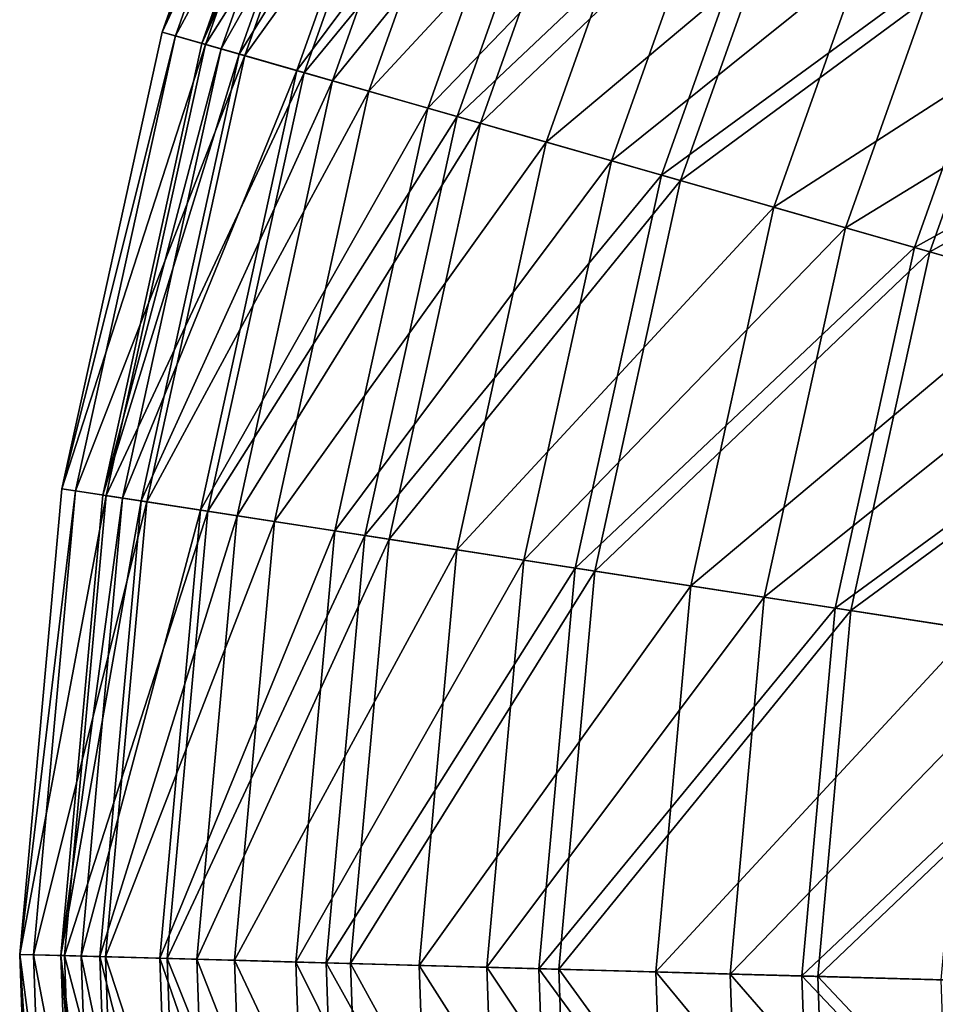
# Model space of a CAD drawing. Header units: millimetres. Extents: x -168 to 182, y 99 to 449.
# Tile 6 of 157: x -168 to -125, y 277 to 323. Entities that reach past the tile are written whole.
import ezdxf

# ---------------------------------------------------------------- set-up
doc = ezdxf.new("R2010")
doc.units = ezdxf.units.MM
doc.header["$LTSCALE"] = 25.4
doc.layers.get('0').update_dxf_attribs({"true_color": 0xff5454})

# ---------------------------------------------------------------- blocks, each defined once
blk = doc.blocks.new('SPHERE-XL-7846.STL#1')
at = {"color": 7, "true_color": 0xe6ffff}
mesh = blk.add_polyface(dxfattribs=at)
corners = [(-151.795, 342.16, 197.021), (-161.095, 322.296, 175.175), (-159.069, 321.715, 197.021), (-153.733, 342.99, 175.175)]
mesh.append_faces([[corners[k] for k in face] for face in [(0, 1, 2), (1, 0, 3)]], dxfattribs={"vtx0": -1, "color": 7})
mesh = blk.add_polyface(dxfattribs=at)
corners = [(-161.095, 322.296, 175.175), (-153.141, 342.736, 153.238), (-160.476, 322.119, 153.238), (-153.733, 342.99, 175.175)]
mesh.append_faces([[corners[k] for k in face] for face in [(0, 1, 2), (1, 0, 3)]], dxfattribs={"vtx0": -1, "color": 7})
mesh = blk.add_polyface(dxfattribs=at)
corners = [(-160.476, 322.119, 153.238), (-150.031, 341.404, 131.553), (-157.223, 321.187, 131.553), (-153.141, 342.736, 153.238)]
mesh.append_faces([[corners[k] for k in face] for face in [(0, 1, 2), (1, 0, 3)]], dxfattribs={"vtx0": -1, "color": 7})
mesh = blk.add_polyface(dxfattribs=at)
corners = [(-151.084, 341.855, 150.946), (-159.232, 321.762, 172.808), (-158.325, 321.502, 150.946), (-151.952, 342.227, 172.808)]
mesh.append_faces([[corners[k] for k in face] for face in [(0, 1, 2), (1, 0, 3)]], dxfattribs={"vtx0": -1, "color": 7})
mesh = blk.add_polyface(dxfattribs=at)
corners = [(-159.232, 321.762, 172.808), (-150.276, 341.509, 194.614), (-157.48, 321.26, 194.614), (-151.952, 342.227, 172.808)]
mesh.append_faces([[corners[k] for k in face] for face in [(0, 1, 2), (1, 0, 3)]], dxfattribs={"vtx0": -1, "color": 7})
mesh = blk.add_polyface(dxfattribs=at)
corners = [(-147.36, 340.26, 218.431), (-159.069, 321.715, 197.021), (-154.43, 320.387, 218.431), (-151.795, 342.16, 197.021)]
mesh.append_faces([[corners[k] for k in face] for face in [(0, 1, 2), (1, 0, 3)]], dxfattribs={"vtx0": -1, "color": 7})
mesh = blk.add_polyface(dxfattribs=at)
corners = [(-147.686, 340.4, 129.378), (-158.325, 321.502, 150.946), (-154.771, 320.485, 129.378), (-151.084, 341.855, 150.946)]
mesh.append_faces([[corners[k] for k in face] for face in [(0, 1, 2), (1, 0, 3)]], dxfattribs={"vtx0": -1, "color": 7})
mesh = blk.add_polyface(dxfattribs=at)
corners = [(-157.48, 321.26, 194.614), (-146.083, 339.713, 216.016), (-153.095, 320.004, 216.016), (-150.276, 341.509, 194.614)]
mesh.append_faces([[corners[k] for k in face] for face in [(0, 1, 2), (1, 0, 3)]], dxfattribs={"vtx0": -1, "color": 7})
mesh = blk.add_polyface(dxfattribs=at)
corners = [(-157.223, 321.187, 131.553), (-144.449, 339.014, 110.462), (-151.386, 319.515, 110.462), (-150.031, 341.404, 131.553)]
mesh.append_faces([[corners[k] for k in face] for face in [(0, 1, 2), (1, 0, 3)]], dxfattribs={"vtx0": -1, "color": 7})
mesh = blk.add_polyface(dxfattribs=at)
corners = [(-141.813, 337.885, 108.449), (-154.771, 320.485, 129.378), (-148.629, 318.725, 108.449), (-147.686, 340.4, 129.378)]
mesh.append_faces([[corners[k] for k in face] for face in [(0, 1, 2), (1, 0, 3)]], dxfattribs={"vtx0": -1, "color": 7})
mesh = blk.add_polyface(dxfattribs=at)
corners = [(-140.495, 337.321, 239.069), (-154.43, 320.387, 218.431), (-147.251, 318.33, 239.069), (-147.36, 340.26, 218.431)]
mesh.append_faces([[corners[k] for k in face] for face in [(0, 1, 2), (1, 0, 3)]], dxfattribs={"vtx0": -1, "color": 7})
mesh = blk.add_polyface(dxfattribs=at)
corners = [(-153.095, 320.004, 216.016), (-139.44, 336.868, 236.671), (-146.148, 318.014, 236.671), (-146.083, 339.713, 216.016)]
mesh.append_faces([[corners[k] for k in face] for face in [(0, 1, 2), (1, 0, 3)]], dxfattribs={"vtx0": -1, "color": 7})
mesh = blk.add_polyface(dxfattribs=at)
corners = [(-151.386, 319.515, 110.462), (-136.485, 335.603, 90.298), (-143.058, 317.129, 90.298), (-144.449, 339.014, 110.462)]
mesh.append_faces([[corners[k] for k in face] for face in [(0, 1, 2), (1, 0, 3)]], dxfattribs={"vtx0": -1, "color": 7})
mesh = blk.add_polyface(dxfattribs=at)
corners = [(-133.558, 334.349, 88.494), (-148.629, 318.725, 108.449), (-139.996, 316.252, 88.494), (-141.813, 337.885, 108.449)]
mesh.append_faces([[corners[k] for k in face] for face in [(0, 1, 2), (1, 0, 3)]], dxfattribs={"vtx0": -1, "color": 7})
mesh = blk.add_polyface(dxfattribs=at)
corners = [(-131.311, 333.387, 258.609), (-147.251, 318.33, 239.069), (-137.646, 315.579, 258.609), (-140.495, 337.321, 239.069)]
mesh.append_faces([[corners[k] for k in face] for face in [(0, 1, 2), (1, 0, 3)]], dxfattribs={"vtx0": -1, "color": 7})
mesh = blk.add_polyface(dxfattribs=at)
corners = [(-146.148, 318.014, 236.671), (-130.453, 333.02, 256.248), (-136.75, 315.322, 256.248), (-139.44, 336.868, 236.671)]
mesh.append_faces([[corners[k] for k in face] for face in [(0, 1, 2), (1, 0, 3)]], dxfattribs={"vtx0": -1, "color": 7})
mesh = blk.add_polyface(dxfattribs=at)
corners = [(-143.058, 317.129, 90.298), (-126.264, 331.226, 71.376), (-132.368, 314.067, 71.376), (-136.485, 335.603, 90.298)]
mesh.append_faces([[corners[k] for k in face] for face in [(0, 1, 2), (1, 0, 3)]], dxfattribs={"vtx0": -1, "color": 7})
mesh = blk.add_polyface(dxfattribs=at)
corners = [(-123.053, 329.851, 69.832), (-139.996, 316.252, 88.494), (-129.01, 313.106, 69.832), (-133.558, 334.349, 88.494)]
mesh.append_faces([[corners[k] for k in face] for face in [(0, 1, 2), (1, 0, 3)]], dxfattribs={"vtx0": -1, "color": 7})
mesh = blk.add_polyface(dxfattribs=at)
corners = [(-119.95, 328.522, 276.746), (-137.646, 315.579, 258.609), (-125.765, 312.176, 276.746), (-131.311, 333.387, 258.609)]
mesh.append_faces([[corners[k] for k in face] for face in [(0, 1, 2), (1, 0, 3)]], dxfattribs={"vtx0": -1, "color": 7})
mesh = blk.add_polyface(dxfattribs=at)
corners = [(-136.75, 315.322, 256.248), (-119.267, 328.229, 274.434), (-125.051, 311.971, 274.434), (-130.453, 333.02, 256.248)]
mesh.append_faces([[corners[k] for k in face] for face in [(0, 1, 2), (1, 0, 3)]], dxfattribs={"vtx0": -1, "color": 7})
mesh = blk.add_polyface(dxfattribs=at)
corners = [(-132.368, 314.067, 71.376), (-113.945, 325.95, 53.995), (-119.486, 310.377, 53.995), (-126.264, 331.226, 71.376)]
mesh.append_faces([[corners[k] for k in face] for face in [(0, 1, 2), (1, 0, 3)]], dxfattribs={"vtx0": -1, "color": 7})
mesh = blk.add_polyface(dxfattribs=at)
corners = [(-110.467, 324.46, 52.762), (-129.01, 313.106, 69.832), (-115.848, 309.335, 52.762), (-123.053, 329.851, 69.832)]
mesh.append_faces([[corners[k] for k in face] for face in [(0, 1, 2), (1, 0, 3)]], dxfattribs={"vtx0": -1, "color": 7})
mesh = blk.add_polyface(dxfattribs=at)
corners = [(-106.592, 322.801, 293.193), (-125.765, 312.176, 276.746), (-111.795, 308.174, 293.193), (-119.95, 328.522, 276.746)]
mesh.append_faces([[corners[k] for k in face] for face in [(0, 1, 2), (1, 0, 3)]], dxfattribs={"vtx0": -1, "color": 7})
mesh = blk.add_polyface(dxfattribs=at)
corners = [(-125.051, 311.971, 274.434), (-106.06, 322.573, 290.939), (-111.239, 308.015, 290.939), (-119.267, 328.229, 274.434)]
mesh.append_faces([[corners[k] for k in face] for face in [(0, 1, 2), (1, 0, 3)]], dxfattribs={"vtx0": -1, "color": 7})
mesh = blk.add_polyface(dxfattribs=at)
corners = [(-159.069, 321.715, 197.021), (-165.805, 300.842, 175.175), (-163.722, 300.521, 197.021), (-161.095, 322.296, 175.175)]
mesh.append_faces([[corners[k] for k in face] for face in [(0, 1, 2), (1, 0, 3)]], dxfattribs={"vtx0": -1, "color": 7})
mesh = blk.add_polyface(dxfattribs=at)
corners = [(-165.805, 300.842, 175.175), (-160.476, 322.119, 153.238), (-165.17, 300.744, 153.238), (-161.095, 322.296, 175.175)]
mesh.append_faces([[corners[k] for k in face] for face in [(0, 1, 2), (1, 0, 3)]], dxfattribs={"vtx0": -1, "color": 7})
mesh = blk.add_polyface(dxfattribs=at)
corners = [(-165.17, 300.744, 153.238), (-157.223, 321.187, 131.553), (-161.825, 300.227, 131.553), (-160.476, 322.119, 153.238)]
mesh.append_faces([[corners[k] for k in face] for face in [(0, 1, 2), (1, 0, 3)]], dxfattribs={"vtx0": -1, "color": 7})
mesh = blk.add_polyface(dxfattribs=at)
corners = [(-158.325, 321.502, 150.946), (-163.891, 300.547, 172.808), (-162.958, 300.402, 150.946), (-159.232, 321.762, 172.808)]
mesh.append_faces([[corners[k] for k in face] for face in [(0, 1, 2), (1, 0, 3)]], dxfattribs={"vtx0": -1, "color": 7})
mesh = blk.add_polyface(dxfattribs=at)
corners = [(-163.891, 300.547, 172.808), (-157.48, 321.26, 194.614), (-162.089, 300.268, 194.614), (-159.232, 321.762, 172.808)]
mesh.append_faces([[corners[k] for k in face] for face in [(0, 1, 2), (1, 0, 3)]], dxfattribs={"vtx0": -1, "color": 7})
mesh = blk.add_polyface(dxfattribs=at)
corners = [(-154.43, 320.387, 218.431), (-163.722, 300.521, 197.021), (-158.954, 299.784, 218.431), (-159.069, 321.715, 197.021)]
mesh.append_faces([[corners[k] for k in face] for face in [(0, 1, 2), (1, 0, 3)]], dxfattribs={"vtx0": -1, "color": 7})
mesh = blk.add_polyface(dxfattribs=at)
corners = [(-154.771, 320.485, 129.378), (-162.958, 300.402, 150.946), (-159.305, 299.838, 129.378), (-158.325, 321.502, 150.946)]
mesh.append_faces([[corners[k] for k in face] for face in [(0, 1, 2), (1, 0, 3)]], dxfattribs={"vtx0": -1, "color": 7})
mesh = blk.add_polyface(dxfattribs=at)
corners = [(-162.089, 300.268, 194.614), (-153.095, 320.004, 216.016), (-157.581, 299.572, 216.016), (-157.48, 321.26, 194.614)]
mesh.append_faces([[corners[k] for k in face] for face in [(0, 1, 2), (1, 0, 3)]], dxfattribs={"vtx0": -1, "color": 7})
mesh = blk.add_polyface(dxfattribs=at)
corners = [(-161.825, 300.227, 131.553), (-151.386, 319.515, 110.462), (-155.825, 299.3, 110.462), (-157.223, 321.187, 131.553)]
mesh.append_faces([[corners[k] for k in face] for face in [(0, 1, 2), (1, 0, 3)]], dxfattribs={"vtx0": -1, "color": 7})
mesh = blk.add_polyface(dxfattribs=at)
corners = [(-148.629, 318.725, 108.449), (-159.305, 299.838, 129.378), (-152.99, 298.862, 108.449), (-154.771, 320.485, 129.378)]
mesh.append_faces([[corners[k] for k in face] for face in [(0, 1, 2), (1, 0, 3)]], dxfattribs={"vtx0": -1, "color": 7})
mesh = blk.add_polyface(dxfattribs=at)
corners = [(-147.251, 318.33, 239.069), (-158.954, 299.784, 218.431), (-151.574, 298.643, 239.069), (-154.43, 320.387, 218.431)]
mesh.append_faces([[corners[k] for k in face] for face in [(0, 1, 2), (1, 0, 3)]], dxfattribs={"vtx0": -1, "color": 7})
mesh = blk.add_polyface(dxfattribs=at)
corners = [(-157.581, 299.572, 216.016), (-146.148, 318.014, 236.671), (-150.439, 298.468, 236.671), (-153.095, 320.004, 216.016)]
mesh.append_faces([[corners[k] for k in face] for face in [(0, 1, 2), (1, 0, 3)]], dxfattribs={"vtx0": -1, "color": 7})
mesh = blk.add_polyface(dxfattribs=at)
corners = [(-155.825, 299.3, 110.462), (-143.058, 317.129, 90.298), (-147.263, 297.977, 90.298), (-151.386, 319.515, 110.462)]
mesh.append_faces([[corners[k] for k in face] for face in [(0, 1, 2), (1, 0, 3)]], dxfattribs={"vtx0": -1, "color": 7})
mesh = blk.add_polyface(dxfattribs=at)
corners = [(-139.996, 316.252, 88.494), (-152.99, 298.862, 108.449), (-144.115, 297.491, 88.494), (-148.629, 318.725, 108.449)]
mesh.append_faces([[corners[k] for k in face] for face in [(0, 1, 2), (1, 0, 3)]], dxfattribs={"vtx0": -1, "color": 7})
mesh = blk.add_polyface(dxfattribs=at)
corners = [(-137.646, 315.579, 258.609), (-151.574, 298.643, 239.069), (-141.7, 297.118, 258.609), (-147.251, 318.33, 239.069)]
mesh.append_faces([[corners[k] for k in face] for face in [(0, 1, 2), (1, 0, 3)]], dxfattribs={"vtx0": -1, "color": 7})
mesh = blk.add_polyface(dxfattribs=at)
corners = [(-150.439, 298.468, 236.671), (-136.75, 315.322, 256.248), (-140.778, 296.975, 256.248), (-146.148, 318.014, 236.671)]
mesh.append_faces([[corners[k] for k in face] for face in [(0, 1, 2), (1, 0, 3)]], dxfattribs={"vtx0": -1, "color": 7})
mesh = blk.add_polyface(dxfattribs=at)
corners = [(-147.263, 297.977, 90.298), (-132.368, 314.067, 71.376), (-136.274, 296.279, 71.376), (-143.058, 317.129, 90.298)]
mesh.append_faces([[corners[k] for k in face] for face in [(0, 1, 2), (1, 0, 3)]], dxfattribs={"vtx0": -1, "color": 7})
mesh = blk.add_polyface(dxfattribs=at)
corners = [(-129.01, 313.106, 69.832), (-144.115, 297.491, 88.494), (-132.822, 295.746, 69.832), (-139.996, 316.252, 88.494)]
mesh.append_faces([[corners[k] for k in face] for face in [(0, 1, 2), (1, 0, 3)]], dxfattribs={"vtx0": -1, "color": 7})
mesh = blk.add_polyface(dxfattribs=at)
corners = [(-125.765, 312.176, 276.746), (-141.7, 297.118, 258.609), (-129.486, 295.23, 276.746), (-137.646, 315.579, 258.609)]
mesh.append_faces([[corners[k] for k in face] for face in [(0, 1, 2), (1, 0, 3)]], dxfattribs={"vtx0": -1, "color": 7})
mesh = blk.add_polyface(dxfattribs=at)
corners = [(-140.778, 296.975, 256.248), (-125.051, 311.971, 274.434), (-128.752, 295.117, 274.434), (-136.75, 315.322, 256.248)]
mesh.append_faces([[corners[k] for k in face] for face in [(0, 1, 2), (1, 0, 3)]], dxfattribs={"vtx0": -1, "color": 7})
mesh = blk.add_polyface(dxfattribs=at)
corners = [(-136.274, 296.279, 71.376), (-119.486, 310.377, 53.995), (-123.03, 294.233, 53.995), (-132.368, 314.067, 71.376)]
mesh.append_faces([[corners[k] for k in face] for face in [(0, 1, 2), (1, 0, 3)]], dxfattribs={"vtx0": -1, "color": 7})
mesh = blk.add_polyface(dxfattribs=at)
corners = [(-115.848, 309.335, 52.762), (-132.822, 295.746, 69.832), (-119.291, 293.655, 52.762), (-129.01, 313.106, 69.832)]
mesh.append_faces([[corners[k] for k in face] for face in [(0, 1, 2), (1, 0, 3)]], dxfattribs={"vtx0": -1, "color": 7})
mesh = blk.add_polyface(dxfattribs=at)
corners = [(-111.795, 308.174, 293.193), (-129.486, 295.23, 276.746), (-115.125, 293.011, 293.193), (-125.765, 312.176, 276.746)]
mesh.append_faces([[corners[k] for k in face] for face in [(0, 1, 2), (1, 0, 3)]], dxfattribs={"vtx0": -1, "color": 7})
mesh = blk.add_polyface(dxfattribs=at)
corners = [(-128.752, 295.117, 274.434), (-111.239, 308.015, 290.939), (-114.552, 292.923, 290.939), (-125.051, 311.971, 274.434)]
mesh.append_faces([[corners[k] for k in face] for face in [(0, 1, 2), (1, 0, 3)]], dxfattribs={"vtx0": -1, "color": 7})
mesh = blk.add_polyface(dxfattribs=at)
corners = [(-163.722, 300.521, 197.021), (-167.79, 278.968, 175.175), (-165.683, 278.91, 197.021), (-165.805, 300.842, 175.175)]
mesh.append_faces([[corners[k] for k in face] for face in [(0, 1, 2), (1, 0, 3)]], dxfattribs={"vtx0": -1, "color": 7})
mesh = blk.add_polyface(dxfattribs=at)
corners = [(-167.79, 278.968, 175.175), (-165.17, 300.744, 153.238), (-167.147, 278.95, 153.238), (-165.805, 300.842, 175.175)]
mesh.append_faces([[corners[k] for k in face] for face in [(0, 1, 2), (1, 0, 3)]], dxfattribs={"vtx0": -1, "color": 7})
mesh = blk.add_polyface(dxfattribs=at)
corners = [(-167.147, 278.95, 153.238), (-161.825, 300.227, 131.553), (-163.764, 278.857, 131.553), (-165.17, 300.744, 153.238)]
mesh.append_faces([[corners[k] for k in face] for face in [(0, 1, 2), (1, 0, 3)]], dxfattribs={"vtx0": -1, "color": 7})
mesh = blk.add_polyface(dxfattribs=at)
corners = [(-162.958, 300.402, 150.946), (-165.853, 278.914, 172.808), (-164.91, 278.888, 150.946), (-163.891, 300.547, 172.808)]
mesh.append_faces([[corners[k] for k in face] for face in [(0, 1, 2), (1, 0, 3)]], dxfattribs={"vtx0": -1, "color": 7})
mesh = blk.add_polyface(dxfattribs=at)
corners = [(-165.853, 278.914, 172.808), (-162.089, 300.268, 194.614), (-164.031, 278.864, 194.614), (-163.891, 300.547, 172.808)]
mesh.append_faces([[corners[k] for k in face] for face in [(0, 1, 2), (1, 0, 3)]], dxfattribs={"vtx0": -1, "color": 7})
mesh = blk.add_polyface(dxfattribs=at)
corners = [(-158.954, 299.784, 218.431), (-165.683, 278.91, 197.021), (-160.859, 278.776, 218.431), (-163.722, 300.521, 197.021)]
mesh.append_faces([[corners[k] for k in face] for face in [(0, 1, 2), (1, 0, 3)]], dxfattribs={"vtx0": -1, "color": 7})
mesh = blk.add_polyface(dxfattribs=at)
corners = [(-159.305, 299.838, 129.378), (-164.91, 278.888, 150.946), (-161.215, 278.786, 129.378), (-162.958, 300.402, 150.946)]
mesh.append_faces([[corners[k] for k in face] for face in [(0, 1, 2), (1, 0, 3)]], dxfattribs={"vtx0": -1, "color": 7})
mesh = blk.add_polyface(dxfattribs=at)
corners = [(-164.031, 278.864, 194.614), (-157.581, 299.572, 216.016), (-159.471, 278.738, 216.016), (-162.089, 300.268, 194.614)]
mesh.append_faces([[corners[k] for k in face] for face in [(0, 1, 2), (1, 0, 3)]], dxfattribs={"vtx0": -1, "color": 7})
mesh = blk.add_polyface(dxfattribs=at)
corners = [(-163.764, 278.857, 131.553), (-155.825, 299.3, 110.462), (-157.695, 278.689, 110.462), (-161.825, 300.227, 131.553)]
mesh.append_faces([[corners[k] for k in face] for face in [(0, 1, 2), (1, 0, 3)]], dxfattribs={"vtx0": -1, "color": 7})
mesh = blk.add_polyface(dxfattribs=at)
corners = [(-152.99, 298.862, 108.449), (-161.215, 278.786, 129.378), (-154.828, 278.609, 108.449), (-159.305, 299.838, 129.378)]
mesh.append_faces([[corners[k] for k in face] for face in [(0, 1, 2), (1, 0, 3)]], dxfattribs={"vtx0": -1, "color": 7})
mesh = blk.add_polyface(dxfattribs=at)
corners = [(-151.574, 298.643, 239.069), (-160.859, 278.776, 218.431), (-153.395, 278.57, 239.069), (-158.954, 299.784, 218.431)]
mesh.append_faces([[corners[k] for k in face] for face in [(0, 1, 2), (1, 0, 3)]], dxfattribs={"vtx0": -1, "color": 7})
mesh = blk.add_polyface(dxfattribs=at)
corners = [(-159.471, 278.738, 216.016), (-150.439, 298.468, 236.671), (-152.247, 278.538, 236.671), (-157.581, 299.572, 216.016)]
mesh.append_faces([[corners[k] for k in face] for face in [(0, 1, 2), (1, 0, 3)]], dxfattribs={"vtx0": -1, "color": 7})
mesh = blk.add_polyface(dxfattribs=at)
corners = [(-157.695, 278.689, 110.462), (-147.263, 297.977, 90.298), (-149.034, 278.449, 90.298), (-155.825, 299.3, 110.462)]
mesh.append_faces([[corners[k] for k in face] for face in [(0, 1, 2), (1, 0, 3)]], dxfattribs={"vtx0": -1, "color": 7})
mesh = blk.add_polyface(dxfattribs=at)
corners = [(-144.115, 297.491, 88.494), (-154.828, 278.609, 108.449), (-145.851, 278.361, 88.494), (-152.99, 298.862, 108.449)]
mesh.append_faces([[corners[k] for k in face] for face in [(0, 1, 2), (1, 0, 3)]], dxfattribs={"vtx0": -1, "color": 7})
mesh = blk.add_polyface(dxfattribs=at)
corners = [(-141.7, 297.118, 258.609), (-153.395, 278.57, 239.069), (-143.407, 278.294, 258.609), (-151.574, 298.643, 239.069)]
mesh.append_faces([[corners[k] for k in face] for face in [(0, 1, 2), (1, 0, 3)]], dxfattribs={"vtx0": -1, "color": 7})
mesh = blk.add_polyface(dxfattribs=at)
corners = [(-152.247, 278.538, 236.671), (-140.778, 296.975, 256.248), (-142.475, 278.268, 256.248), (-150.439, 298.468, 236.671)]
mesh.append_faces([[corners[k] for k in face] for face in [(0, 1, 2), (1, 0, 3)]], dxfattribs={"vtx0": -1, "color": 7})
mesh = blk.add_polyface(dxfattribs=at)
corners = [(-149.034, 278.449, 90.298), (-136.274, 296.279, 71.376), (-137.919, 278.142, 71.376), (-147.263, 297.977, 90.298)]
mesh.append_faces([[corners[k] for k in face] for face in [(0, 1, 2), (1, 0, 3)]], dxfattribs={"vtx0": -1, "color": 7})
mesh = blk.add_polyface(dxfattribs=at)
corners = [(-132.822, 295.746, 69.832), (-145.851, 278.361, 88.494), (-134.428, 278.045, 69.832), (-144.115, 297.491, 88.494)]
mesh.append_faces([[corners[k] for k in face] for face in [(0, 1, 2), (1, 0, 3)]], dxfattribs={"vtx0": -1, "color": 7})
mesh = blk.add_polyface(dxfattribs=at)
corners = [(-129.486, 295.23, 276.746), (-143.407, 278.294, 258.609), (-131.053, 277.952, 276.746), (-141.7, 297.118, 258.609)]
mesh.append_faces([[corners[k] for k in face] for face in [(0, 1, 2), (1, 0, 3)]], dxfattribs={"vtx0": -1, "color": 7})
mesh = blk.add_polyface(dxfattribs=at)
corners = [(-142.475, 278.268, 256.248), (-128.752, 295.117, 274.434), (-130.311, 277.932, 274.434), (-140.778, 296.975, 256.248)]
mesh.append_faces([[corners[k] for k in face] for face in [(0, 1, 2), (1, 0, 3)]], dxfattribs={"vtx0": -1, "color": 7})
mesh = blk.add_polyface(dxfattribs=at)
corners = [(-137.919, 278.142, 71.376), (-123.03, 294.233, 53.995), (-124.524, 277.772, 53.995), (-136.274, 296.279, 71.376)]
mesh.append_faces([[corners[k] for k in face] for face in [(0, 1, 2), (1, 0, 3)]], dxfattribs={"vtx0": -1, "color": 7})
mesh = blk.add_polyface(dxfattribs=at)
corners = [(-119.291, 293.655, 52.762), (-134.428, 278.045, 69.832), (-120.741, 277.667, 52.762), (-132.822, 295.746, 69.832)]
mesh.append_faces([[corners[k] for k in face] for face in [(0, 1, 2), (1, 0, 3)]], dxfattribs={"vtx0": -1, "color": 7})
mesh = blk.add_polyface(dxfattribs=at)
corners = [(-115.125, 293.011, 293.193), (-131.053, 277.952, 276.746), (-116.527, 277.55, 293.193), (-129.486, 295.23, 276.746)]
mesh.append_faces([[corners[k] for k in face] for face in [(0, 1, 2), (1, 0, 3)]], dxfattribs={"vtx0": -1, "color": 7})
mesh = blk.add_polyface(dxfattribs=at)
corners = [(-130.311, 277.932, 274.434), (-114.552, 292.923, 290.939), (-115.949, 277.534, 290.939), (-128.752, 295.117, 274.434)]
mesh.append_faces([[corners[k] for k in face] for face in [(0, 1, 2), (1, 0, 3)]], dxfattribs={"vtx0": -1, "color": 7})
mesh = blk.add_polyface(dxfattribs=at)
corners = [(-164.92, 257.223, 197.021), (-167.79, 278.968, 175.175), (-167.017, 257.017, 175.175), (-165.683, 278.91, 197.021)]
mesh.append_faces([[corners[k] for k in face] for face in [(0, 1, 2), (1, 0, 3)]], dxfattribs={"vtx0": -1, "color": 7})
mesh = blk.add_polyface(dxfattribs=at)
corners = [(-167.79, 278.968, 175.175), (-166.377, 257.08, 153.238), (-167.017, 257.017, 175.175), (-167.147, 278.95, 153.238)]
mesh.append_faces([[corners[k] for k in face] for face in [(0, 1, 2), (1, 0, 3)]], dxfattribs={"vtx0": -1, "color": 7})
mesh = blk.add_polyface(dxfattribs=at)
corners = [(-167.147, 278.95, 153.238), (-163.009, 257.411, 131.553), (-166.377, 257.08, 153.238), (-163.764, 278.857, 131.553)]
mesh.append_faces([[corners[k] for k in face] for face in [(0, 1, 2), (1, 0, 3)]], dxfattribs={"vtx0": -1, "color": 7})
mesh = blk.add_polyface(dxfattribs=at)
corners = [(-164.149, 257.299, 150.946), (-165.853, 278.914, 172.808), (-165.089, 257.207, 172.808), (-164.91, 278.888, 150.946)]
mesh.append_faces([[corners[k] for k in face] for face in [(0, 1, 2), (1, 0, 3)]], dxfattribs={"vtx0": -1, "color": 7})
mesh = blk.add_polyface(dxfattribs=at)
corners = [(-165.853, 278.914, 172.808), (-163.275, 257.385, 194.614), (-165.089, 257.207, 172.808), (-164.031, 278.864, 194.614)]
mesh.append_faces([[corners[k] for k in face] for face in [(0, 1, 2), (1, 0, 3)]], dxfattribs={"vtx0": -1, "color": 7})
mesh = blk.add_polyface(dxfattribs=at)
corners = [(-160.117, 257.696, 218.431), (-165.683, 278.91, 197.021), (-164.92, 257.223, 197.021), (-160.859, 278.776, 218.431)]
mesh.append_faces([[corners[k] for k in face] for face in [(0, 1, 2), (1, 0, 3)]], dxfattribs={"vtx0": -1, "color": 7})
mesh = blk.add_polyface(dxfattribs=at)
corners = [(-160.471, 257.661, 129.378), (-164.91, 278.888, 150.946), (-164.149, 257.299, 150.946), (-161.215, 278.786, 129.378)]
mesh.append_faces([[corners[k] for k in face] for face in [(0, 1, 2), (1, 0, 3)]], dxfattribs={"vtx0": -1, "color": 7})
mesh = blk.add_polyface(dxfattribs=at)
corners = [(-164.031, 278.864, 194.614), (-158.735, 257.831, 216.016), (-163.275, 257.385, 194.614), (-159.471, 278.738, 216.016)]
mesh.append_faces([[corners[k] for k in face] for face in [(0, 1, 2), (1, 0, 3)]], dxfattribs={"vtx0": -1, "color": 7})
mesh = blk.add_polyface(dxfattribs=at)
corners = [(-163.764, 278.857, 131.553), (-156.967, 258.005, 110.462), (-163.009, 257.411, 131.553), (-157.695, 278.689, 110.462)]
mesh.append_faces([[corners[k] for k in face] for face in [(0, 1, 2), (1, 0, 3)]], dxfattribs={"vtx0": -1, "color": 7})
mesh = blk.add_polyface(dxfattribs=at)
corners = [(-154.112, 258.286, 108.449), (-161.215, 278.786, 129.378), (-160.471, 257.661, 129.378), (-154.828, 278.609, 108.449)]
mesh.append_faces([[corners[k] for k in face] for face in [(0, 1, 2), (1, 0, 3)]], dxfattribs={"vtx0": -1, "color": 7})
mesh = blk.add_polyface(dxfattribs=at)
corners = [(-152.686, 258.426, 239.069), (-160.859, 278.776, 218.431), (-160.117, 257.696, 218.431), (-153.395, 278.57, 239.069)]
mesh.append_faces([[corners[k] for k in face] for face in [(0, 1, 2), (1, 0, 3)]], dxfattribs={"vtx0": -1, "color": 7})
mesh = blk.add_polyface(dxfattribs=at)
corners = [(-159.471, 278.738, 216.016), (-151.543, 258.539, 236.671), (-158.735, 257.831, 216.016), (-152.247, 278.538, 236.671)]
mesh.append_faces([[corners[k] for k in face] for face in [(0, 1, 2), (1, 0, 3)]], dxfattribs={"vtx0": -1, "color": 7})
mesh = blk.add_polyface(dxfattribs=at)
corners = [(-157.695, 278.689, 110.462), (-148.344, 258.853, 90.298), (-156.967, 258.005, 110.462), (-149.034, 278.449, 90.298)]
mesh.append_faces([[corners[k] for k in face] for face in [(0, 1, 2), (1, 0, 3)]], dxfattribs={"vtx0": -1, "color": 7})
mesh = blk.add_polyface(dxfattribs=at)
corners = [(-145.175, 259.165, 88.494), (-154.828, 278.609, 108.449), (-154.112, 258.286, 108.449), (-145.851, 278.361, 88.494)]
mesh.append_faces([[corners[k] for k in face] for face in [(0, 1, 2), (1, 0, 3)]], dxfattribs={"vtx0": -1, "color": 7})
mesh = blk.add_polyface(dxfattribs=at)
corners = [(-142.742, 259.404, 258.609), (-153.395, 278.57, 239.069), (-152.686, 258.426, 239.069), (-143.407, 278.294, 258.609)]
mesh.append_faces([[corners[k] for k in face] for face in [(0, 1, 2), (1, 0, 3)]], dxfattribs={"vtx0": -1, "color": 7})
mesh = blk.add_polyface(dxfattribs=at)
corners = [(-152.247, 278.538, 236.671), (-141.814, 259.495, 256.248), (-151.543, 258.539, 236.671), (-142.475, 278.268, 256.248)]
mesh.append_faces([[corners[k] for k in face] for face in [(0, 1, 2), (1, 0, 3)]], dxfattribs={"vtx0": -1, "color": 7})
mesh = blk.add_polyface(dxfattribs=at)
corners = [(-149.034, 278.449, 90.298), (-137.278, 259.941, 71.376), (-148.344, 258.853, 90.298), (-137.919, 278.142, 71.376)]
mesh.append_faces([[corners[k] for k in face] for face in [(0, 1, 2), (1, 0, 3)]], dxfattribs={"vtx0": -1, "color": 7})
mesh = blk.add_polyface(dxfattribs=at)
corners = [(-133.803, 260.283, 69.832), (-145.851, 278.361, 88.494), (-145.175, 259.165, 88.494), (-134.428, 278.045, 69.832)]
mesh.append_faces([[corners[k] for k in face] for face in [(0, 1, 2), (1, 0, 3)]], dxfattribs={"vtx0": -1, "color": 7})
mesh = blk.add_polyface(dxfattribs=at)
corners = [(-130.443, 260.614, 276.746), (-143.407, 278.294, 258.609), (-142.742, 259.404, 258.609), (-131.053, 277.952, 276.746)]
mesh.append_faces([[corners[k] for k in face] for face in [(0, 1, 2), (1, 0, 3)]], dxfattribs={"vtx0": -1, "color": 7})
mesh = blk.add_polyface(dxfattribs=at)
corners = [(-142.475, 278.268, 256.248), (-129.704, 260.686, 274.434), (-141.814, 259.495, 256.248), (-130.311, 277.932, 274.434)]
mesh.append_faces([[corners[k] for k in face] for face in [(0, 1, 2), (1, 0, 3)]], dxfattribs={"vtx0": -1, "color": 7})
mesh = blk.add_polyface(dxfattribs=at)
corners = [(-137.919, 278.142, 71.376), (-123.942, 261.253, 53.995), (-137.278, 259.941, 71.376), (-124.524, 277.772, 53.995)]
mesh.append_faces([[corners[k] for k in face] for face in [(0, 1, 2), (1, 0, 3)]], dxfattribs={"vtx0": -1, "color": 7})
mesh = blk.add_polyface(dxfattribs=at)
corners = [(-120.177, 261.623, 52.762), (-134.428, 278.045, 69.832), (-133.803, 260.283, 69.832), (-120.741, 277.667, 52.762)]
mesh.append_faces([[corners[k] for k in face] for face in [(0, 1, 2), (1, 0, 3)]], dxfattribs={"vtx0": -1, "color": 7})
mesh = blk.add_polyface(dxfattribs=at)
corners = [(-115.981, 262.036, 293.193), (-131.053, 277.952, 276.746), (-130.443, 260.614, 276.746), (-116.527, 277.55, 293.193)]
mesh.append_faces([[corners[k] for k in face] for face in [(0, 1, 2), (1, 0, 3)]], dxfattribs={"vtx0": -1, "color": 7})
mesh = blk.add_polyface(dxfattribs=at)
corners = [(-130.311, 277.932, 274.434), (-115.405, 262.092, 290.939), (-129.704, 260.686, 274.434), (-115.949, 277.534, 290.939)]
mesh.append_faces([[corners[k] for k in face] for face in [(0, 1, 2), (1, 0, 3)]], dxfattribs={"vtx0": -1, "color": 7})
blk = doc.blocks.new('Grupuj#1')
at = {"color": 0}
blk.add_blockref('SPHERE-XL-7846.STL#1', (167.79, -99.34, -13.682), dxfattribs=at)

msp = doc.modelspace()

# ---------------------------------------------------------------- block references
at = {"color": 0}
msp.add_blockref('Grupuj#1', (-167.79, 99.34, 13.682), dxfattribs=at)

doc.saveas('drawing.dxf')
